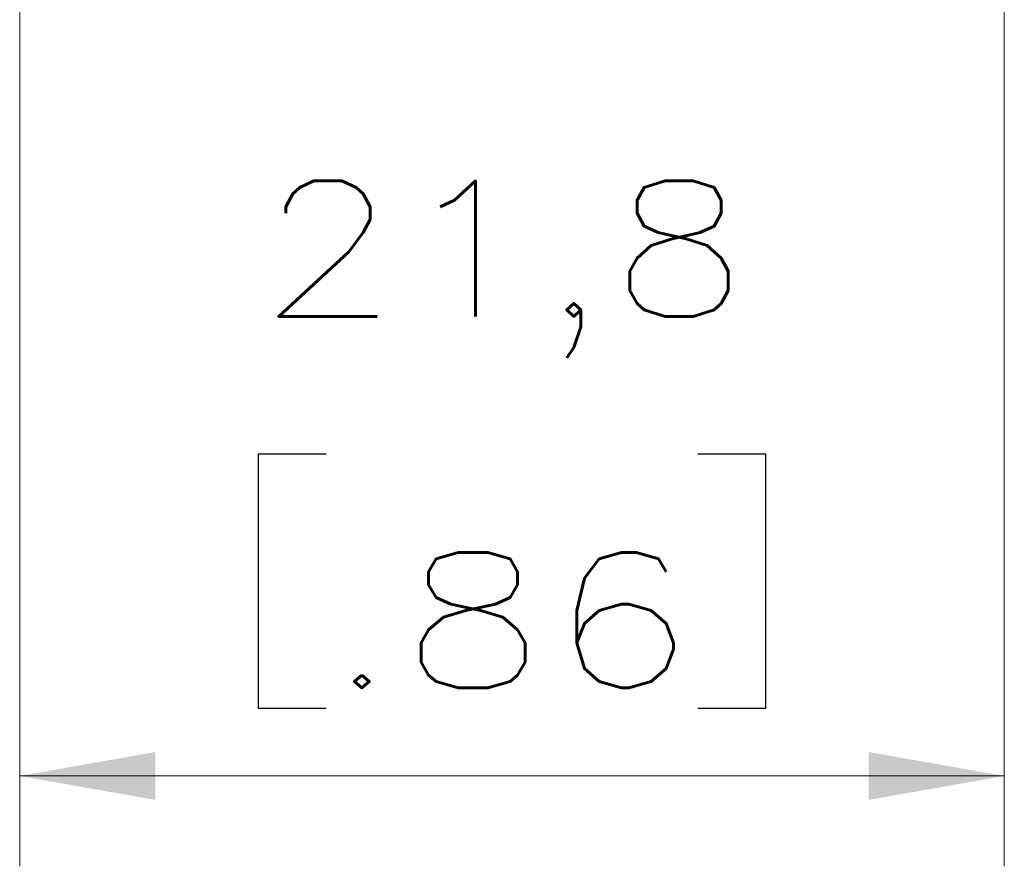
# Model space of a CAD drawing. Header units: millimetres. Extents: x 4 to 836, y 5 to 589.
# Tile 77 of 145: x 521 to 542, y 379 to 397. Entities that reach past the tile are written whole.
import ezdxf

# ---------------------------------------------------------------- set-up
doc = ezdxf.new("R2010")
doc.units = ezdxf.units.MM
doc.layers.add('1', color=7, linetype='Continuous', true_color=0xffffff)
doc.styles.add('ideas_simplex', font='simplex.shx')
doc.dimstyles.get("Standard").update_dxf_attribs({"dimtxt": 0.18, "dimasz": 0.18, "dimexe": 0.18, "dimexo": 0.0625, "dimgap": 0.09, "dimtad": 0, "dimtih": 1, "dimtoh": 1, "dimdec": 4, "dimzin": 0, "dimdsep": 46, "dimtxsty": 'Standard', "dimcen": 0.09, "dimadec": 0, "dimazin": 0, "dimtfac": 1, "dimtdec": 4, "dimtofl": 0, "dimtmove": 0, "dimatfit": 3, "dimfxl": 1, "dimtolj": 1, "dimtzin": 0, "dimarcsym": 0})

# ---------------------------------------------------------------- blocks, each defined once
blk = doc.blocks.new('_U4')
at = {"layer": '1', "color": 152, "lineweight": 13}
for p, q in [((520.608263, 440.665), (520.608263, 378.704109)), ((542.408263, 417.423011), (542.408263, 378.704109))]:
    blk.add_line(p, q, dxfattribs=at)
at = {"layer": '1', "color": 87, "lineweight": 25}
for p, q in [((527.390763, 387.829109), (525.890763, 387.829109)), ((525.890763, 387.829109), (525.890763, 382.204109)), ((537.125763, 387.829109), (535.625763, 387.829109)), ((537.125763, 382.204109), (537.125763, 387.829109)), ((525.890763, 382.204109), (527.390763, 382.204109)), ((535.625763, 382.204109), (537.125763, 382.204109))]:
    blk.add_line(p, q, dxfattribs=at)
at = {"layer": '1', "color": 27, "lineweight": 13}
blk.add_line((520.608263, 380.704109), (542.408263, 380.704109), dxfattribs=at)
at = {"layer": '1', "color": 27, "lineweight": 18}
for points in [[(520.608263, 380.704109), (523.608261, 381.23309), (523.608265, 380.175128)], [(542.408263, 380.704109), (539.408265, 380.175128), (539.408261, 381.23309)]]:
    blk.add_solid(points, dxfattribs=at)
at = {"layer": '1', "color": 87, "linetype": 'Continuous', "lineweight": 25, "char_height": 3, "attachment_point": 7, "line_spacing_factor": 1.204819, "style": 'ideas_simplex'}
for s, insert in [('\\W1.2097;21,8', (525.877263, 389.964109)), ('\\W1.2776;.86', (527.362263, 382.651609))]:
    blk.add_mtext(s, dxfattribs=dict(at, insert=insert))

msp = doc.modelspace()

# ---------------------------------------------------------------- dimensions: what is measured, and where the dimension line sits
at = {"layer": '1', "color": 87, "linetype": 'Continuous', "lineweight": 25}
dim = msp.add_linear_dim(base=(520.608, 380.704), p1=(542.408, 420.309), p2=(520.608, 443.165), text='\\C87;21,8\\P[\\C87;\\H3.00;\\Fsimplex.shx;.86\\Fsimplex.shx;\\H3.00;\\C87; ]', dimstyle='Standard', override={"dimtxt": 3, "dimasz": 3, "dimexe": 2, "dimexo": 2.5, "dimgap": 1.5, "dimtad": 1, "dimtih": 0, "dimtoh": 0, "dimdec": 2, "dimlfac": 1, "dimzin": 8, "dimdsep": 44, "dimlunit": 2, "dimpost": '', "dimtxsty": 'ideas_simplex', "dimsah": 1, "dimse1": 0, "dimse2": 0, "dimsd1": 0, "dimsd2": 0, "dimclrd": 27, "dimclre": 152, "dimclrt": 87, "dimtol": 0, "dimtm": -0.1, "dimtfac": 0.5, "dimtdec": 2, "dimtofl": 1, "dimtmove": 0, "dimtzin": 8, "dimlwd": 13, "dimlwe": 13}, dxfattribs=at)
dim.commit()
dim.dimension.update_dxf_attribs({"geometry": '_U4', "text_midpoint": (531.508, 380.704), "dimtype": 160})

doc.saveas('drawing.dxf')
